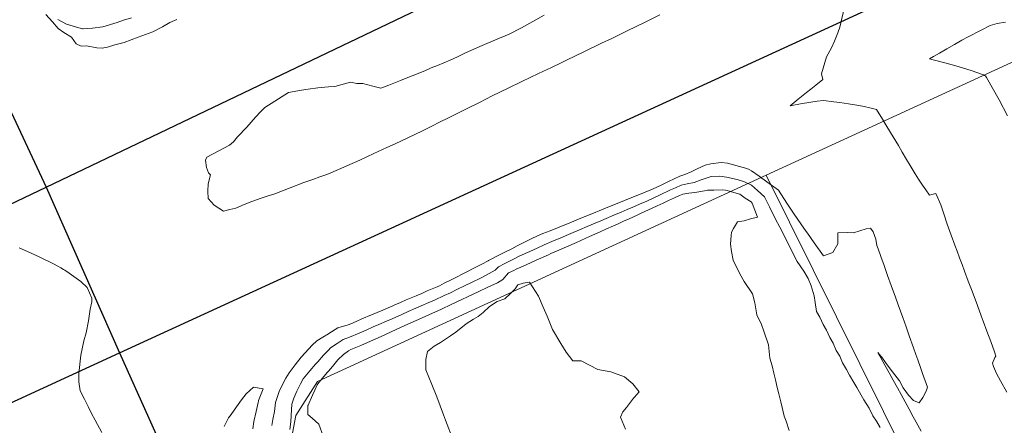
# Model space of a CAD drawing. Header units: inches. Extents: x 11351264 to 11356330, y 6702313 to 6706468.
# Tile 22 of 160: x 11352386 to 11352749, y 6703750 to 6703900. Entities that reach past the tile are written whole.
import ezdxf

# ---------------------------------------------------------------- set-up
doc = ezdxf.new("R2010")
doc.units = ezdxf.units.IN
doc.header["$MEASUREMENT"] = 0
doc.layers.add('Shumate_Contours_clip1', color=7, linetype='Continuous', lineweight=0)
doc.layers.add('Shumate_Parcels_clip1', color=7, linetype='Continuous', lineweight=0)
doc.layers.add('Shumate_Streets_clip1', color=7, linetype='Continuous')

msp = doc.modelspace()

# ---------------------------------------------------------------- linework, layer by layer
at = {"layer": 'Shumate_Contours_clip1'}
for points, elevation in [([(11352690.38, 6703905.32), (11352688.47, 6703896.87), (11352687.72, 6703894.88), (11352686.43, 6703891.78), (11352685.39, 6703889.32), (11352683.59, 6703885.94), (11352681.71, 6703879.79), (11352682.22, 6703877.67), (11352679.56, 6703875.57), (11352677.79, 6703874.14), (11352676.16, 6703872.83), (11352673.09, 6703870.37), (11352670.19, 6703868.01), (11352674, 6703868.66), (11352677.81, 6703869.3), (11352680.11, 6703869.64), (11352682.39, 6703869.96), (11352686.19, 6703869.47), (11352688.43, 6703869.15), (11352691.6, 6703868.63), (11352695.47, 6703868.04), (11352697.42, 6703867.71), (11352699.45, 6703867.21), (11352701.99, 6703866.58), (11352704.15, 6703863.06), (11352705.45, 6703860.9), (11352707.1, 6703858.19), (11352710.04, 6703853.31), (11352711.47, 6703850.92), (11352713.07, 6703848.25), (11352714.4, 6703846.03), (11352716.21, 6703842.97), (11352717.48, 6703840.97), (11352718.93, 6703838.75), (11352720.12, 6703837), (11352721.43, 6703835.01), (11352722.3, 6703835.26), (11352723.85, 6703835.63), (11352725.69, 6703831.48), (11352726.78, 6703828.15), (11352727.95, 6703824.45), (11352729.47, 6703820.32), (11352730.83, 6703816.63), (11352731.65, 6703814.43), (11352732.54, 6703812.02), (11352733.46, 6703809.59), (11352734.4, 6703807.08), (11352735.78, 6703803.41), (11352737.16, 6703799.75), (11352739.14, 6703794.45), (11352740.54, 6703790.68), (11352741.28, 6703788.72), (11352742.66, 6703785.06), (11352744.08, 6703781.19), (11352745.42, 6703777.44), (11352745.98, 6703775.82), (11352745.61, 6703775.27), (11352744.7, 6703773.28), (11352745.09, 6703772.01), (11352746.19, 6703769.4), (11352747.64, 6703766.7), (11352750.04, 6703762.61)], 1414), ([(11352395.87, 6703901.54), (11352398.35, 6703898.82), (11352400.42, 6703896.41), (11352402.55, 6703894.93), (11352405.31, 6703893.19), (11352407.04, 6703890.82), (11352408.88, 6703889.92), (11352410.86, 6703890.08), (11352414.67, 6703889.35), (11352416.66, 6703889.16), (11352418.65, 6703889.54), (11352421.27, 6703890.38), (11352424.72, 6703891.32), (11352429.93, 6703893.23), (11352435.26, 6703895.21), (11352438.89, 6703896.98), (11352441.53, 6703898.64), (11352444.2, 6703899.69)], 1414), ([(11352427.51, 6703900.32), (11352424.49, 6703899.48), (11352422.2, 6703898.67), (11352416.88, 6703897.08), (11352413.06, 6703896.53), (11352409.67, 6703896.3), (11352409.42, 6703896.34), (11352408.93, 6703896.37), (11352405.99, 6703897.3), (11352403.51, 6703898.05), (11352400.29, 6703899.77)], 1414), ([(11352579.54, 6703901.28), (11352571.2, 6703896.68), (11352566.59, 6703894.38), (11352561.63, 6703892.24), (11352556.67, 6703890.1), (11352550.5, 6703887.46), (11352547.51, 6703886.03), (11352544.84, 6703884.77), (11352540.17, 6703882.81), (11352537.92, 6703881.91), (11352535.52, 6703880.89), (11352530.9, 6703879.01), (11352527.42, 6703877.64), (11352526.52, 6703877.24), (11352522.23, 6703875.57), (11352519.35, 6703874.45), (11352516.42, 6703875.19), (11352512.7, 6703876.14), (11352510.44, 6703876.23), (11352508.13, 6703876.7), (11352502.43, 6703875.11), (11352500, 6703874.9), (11352496.16, 6703874.56), (11352492.5, 6703874.12), (11352490.11, 6703873.7), (11352485.24, 6703872.86), (11352476.59, 6703867.35), (11352475.14, 6703865.88), (11352473.18, 6703863.8), (11352469.89, 6703860.15), (11352466.56, 6703856.54), (11352465.09, 6703854.73), (11352463.55, 6703853.47), (11352459.62, 6703851.38), (11352455.23, 6703849.01), (11352454.67, 6703847.89), (11352455.06, 6703845.3), (11352455.8, 6703843.31), (11352456.62, 6703842.54), (11352455.68, 6703839.18), (11352455.54, 6703836.53), (11352455.66, 6703833.88), (11352457.97, 6703831.39), (11352461.41, 6703829.18), (11352463.72, 6703829.73), (11352465.85, 6703830.33), (11352468.96, 6703831.6), (11352471.81, 6703832.74), (11352475.2, 6703833.96), (11352477.87, 6703834.81), (11352480.26, 6703835.57), (11352485.95, 6703837.78), (11352490.91, 6703839.72), (11352494.26, 6703840.86), (11352496.8, 6703841.8), (11352499.05, 6703842.56), (11352500, 6703842.96), (11352503.76, 6703844.54), (11352506.79, 6703845.86), (11352511.53, 6703847.91), (11352516.77, 6703850.45), (11352521.54, 6703852.62), (11352524.62, 6703854.01), (11352529.26, 6703856.12), (11352534.62, 6703858.73), (11352538.65, 6703860.74), (11352540.49, 6703861.66), (11352544.74, 6703863.77), (11352550.85, 6703866.8), (11352555.69, 6703869.23), (11352560.4, 6703871.63), (11352566.18, 6703874.45), (11352571.32, 6703876.95), (11352577.42, 6703879.9), (11352582.18, 6703882.08), (11352586.01, 6703883.92), (11352588, 6703884.88), (11352593.83, 6703887.68), (11352600.58, 6703890.96), (11352604.4, 6703892.74), (11352610.31, 6703895.63), (11352616.22, 6703898.53), (11352622.12, 6703901.45)], 1414), ([(11352749.52, 6703898.71), (11352746.47, 6703898.3), (11352743.79, 6703897.55), (11352740.5, 6703895.83), (11352735.74, 6703893.36), (11352733.37, 6703892.09), (11352730.65, 6703890.53), (11352727.93, 6703888.96), (11352725.2, 6703887.39), (11352722.97, 6703886.11), (11352721.45, 6703885.22), (11352722.83, 6703884.92), (11352727.18, 6703883.81), (11352731.22, 6703882.69), (11352736.85, 6703881.01), (11352741.38, 6703879.37), (11352741.73, 6703879.13), (11352742.13, 6703879.01), (11352742.46, 6703878.42), (11352747.17, 6703870.2), (11352750.28, 6703864.3)], 1412), ([(11352479.17, 6703750.24), (11352479.56, 6703752.52), (11352480.13, 6703755.44), (11352480.57, 6703758.77), (11352482.03, 6703763.15), (11352484.32, 6703767.69), (11352485.5, 6703769.7), (11352487.76, 6703772.58), (11352489.97, 6703775.4), (11352492.79, 6703778.47), (11352494, 6703779.81), (11352495.72, 6703781.39), (11352497.94, 6703782.76), (11352500, 6703784.02), (11352500.17, 6703784.13), (11352503.53, 6703786.18), (11352507.27, 6703787.34), (11352508.21, 6703787.73), (11352510.26, 6703788.61), (11352512.31, 6703789.49), (11352515.92, 6703791.03), (11352517.98, 6703791.91), (11352520.04, 6703792.79), (11352523.69, 6703794.35), (11352524.53, 6703794.72), (11352526.59, 6703795.6), (11352528.65, 6703796.48), (11352532.31, 6703798.04), (11352534.37, 6703798.92), (11352536.44, 6703799.8), (11352540.14, 6703801.37), (11352540.89, 6703801.72), (11352542.68, 6703802.64), (11352544.95, 6703803.79), (11352547.22, 6703804.94), (11352549.49, 6703806.09), (11352550.27, 6703806.47), (11352554.31, 6703808.54), (11352556.58, 6703809.7), (11352558.85, 6703810.86), (11352559.04, 6703811.02), (11352563.01, 6703813.06), (11352565.28, 6703814.22), (11352567.55, 6703815.37), (11352569.53, 6703816.38), (11352571.79, 6703817.52), (11352572.74, 6703817.96), (11352574.73, 6703818.97), (11352577, 6703820.12), (11352578.99, 6703820.9), (11352581.71, 6703821.98), (11352584.43, 6703823.07), (11352587.15, 6703824.15), (11352588.72, 6703824.82), (11352593.04, 6703826.55), (11352595.8, 6703827.66), (11352598.55, 6703828.78), (11352599.73, 6703829.27), (11352603.61, 6703830.84), (11352606.35, 6703831.95), (11352609.08, 6703833.07), (11352610.52, 6703833.67), (11352614, 6703835.09), (11352616.71, 6703836.19), (11352619.42, 6703837.3), (11352622.81, 6703838.87), (11352625.27, 6703840.09), (11352627.39, 6703841.1), (11352629.51, 6703842.09), (11352631.28, 6703842.65), (11352633.62, 6703843.71), (11352635.9, 6703844.76), (11352638.84, 6703846.05), (11352640.93, 6703846.59), (11352644.68, 6703847.04), (11352647.08, 6703846.79), (11352649.26, 6703846.21), (11352651.44, 6703845.61), (11352654.13, 6703844.85), (11352655.05, 6703844.47), (11352655.95, 6703844.07), (11352658.75, 6703842.04), (11352661.56, 6703839.98), (11352665.79, 6703836.95), (11352666.73, 6703835.51), (11352669.19, 6703831.79), (11352671.65, 6703828.11), (11352674.12, 6703824.46), (11352676.08, 6703821.7), (11352676.49, 6703821.02), (11352679.04, 6703817.48), (11352682.48, 6703812.71), (11352685.85, 6703814.02), (11352687.65, 6703817.2), (11352687.75, 6703821.17), (11352691.44, 6703821.27), (11352693.52, 6703821.15), (11352695.81, 6703821.99), (11352698.19, 6703822.68), (11352699.79, 6703822.86), (11352700.77, 6703821.56), (11352701.65, 6703818.9), (11352702.11, 6703816.51), (11352702.54, 6703815.31), (11352703.56, 6703812.47), (11352704.75, 6703809.17), (11352706.07, 6703805.48), (11352707.39, 6703801.78), (11352708.91, 6703797.51), (11352709.91, 6703794.74), (11352711.64, 6703790.03), (11352712.85, 6703786.65), (11352714.04, 6703783.29), (11352715.59, 6703778.93), (11352716.48, 6703776.41), (11352717.15, 6703774.5), (11352718.15, 6703771.67), (11352718.94, 6703769.42), (11352720.71, 6703764.4), (11352720.2, 6703762.95), (11352719.04, 6703760.64), (11352717.66, 6703758.59), (11352715.56, 6703759.46), (11352713.78, 6703761.41), (11352711.75, 6703764.19), (11352710.38, 6703766.74), (11352708.7, 6703768.95), (11352707.02, 6703771.18), (11352705.33, 6703773.41), (11352703.86, 6703775.38), (11352703.64, 6703775.67), (11352702.5, 6703777.2), (11352703.54, 6703775.32), (11352703.58, 6703775.24), (11352705.08, 6703772.49), (11352706.62, 6703769.71), (11352708.15, 6703766.92), (11352709.68, 6703764.13), (11352711.01, 6703761.7), (11352712.5, 6703758.98), (11352714, 6703756.25), (11352715.49, 6703753.53), (11352715.98, 6703752.62), (11352718.41, 6703748.2)], 1416), ([(11352485.84, 6703748.86), (11352486.11, 6703751.6), (11352486.29, 6703754.02), (11352486.58, 6703758.1), (11352487.26, 6703760.38), (11352488.32, 6703762.87), (11352489.73, 6703765.59), (11352490.69, 6703767.45), (11352493.18, 6703770.44), (11352495.29, 6703772.82), (11352496.08, 6703773.75), (11352498.19, 6703776.19), (11352500, 6703778.06), (11352500.77, 6703778.86), (11352503.21, 6703780.45), (11352505.47, 6703781.92), (11352507.78, 6703782.82), (11352511.39, 6703784.32), (11352513.87, 6703785.39), (11352516.55, 6703786.58), (11352518.59, 6703787.48), (11352521.37, 6703788.69), (11352523.45, 6703789.59), (11352527.03, 6703791.19), (11352529.44, 6703792.27), (11352532.17, 6703793.46), (11352534.23, 6703794.35), (11352537.03, 6703795.56), (11352539.11, 6703796.44), (11352542.7, 6703798.1), (11352544.99, 6703799.17), (11352547.29, 6703800.31), (11352550.36, 6703801.84), (11352552.71, 6703802.96), (11352556.25, 6703804.65), (11352559.27, 6703806.29), (11352561.5, 6703807.51), (11352562.71, 6703808.72), (11352564.95, 6703809.9), (11352567.92, 6703811.38), (11352570.51, 6703812.68), (11352574.19, 6703814.33), (11352576.9, 6703815.56), (11352579.51, 6703816.83), (11352582.32, 6703817.98), (11352585.63, 6703819.34), (11352589.28, 6703820.91), (11352592.52, 6703822.31), (11352595.34, 6703823.49), (11352598.35, 6703824.75), (11352600.39, 6703825.63), (11352602.4, 6703826.51), (11352605.18, 6703827.68), (11352607.93, 6703828.84), (11352610.05, 6703829.76), (11352612.13, 6703830.67), (11352614.64, 6703831.73), (11352617.37, 6703832.88), (11352621.99, 6703835.01), (11352626.05, 6703836.97), (11352627.9, 6703837.81), (11352630.04, 6703838.71), (11352632.23, 6703839.19), (11352634.79, 6703839.76), (11352637.3, 6703840.73), (11352640.31, 6703841.74), (11352641.08, 6703841.89), (11352644.17, 6703842.07), (11352646.67, 6703841.72), (11352650.59, 6703840.85), (11352653.34, 6703839.96), (11352655.85, 6703838.72), (11352658.13, 6703836.84), (11352660.71, 6703834.41), (11352662.52, 6703830.82), (11352664.73, 6703826.28), (11352666.35, 6703823.3), (11352668.45, 6703819.28), (11352670.19, 6703815.66), (11352672.71, 6703810.67), (11352675.22, 6703807.04), (11352676.79, 6703804.38), (11352677.86, 6703801.72), (11352679.04, 6703797.95), (11352679.3, 6703795.57), (11352679.88, 6703792.19), (11352681.07, 6703790.12), (11352682.3, 6703787.44), (11352683.53, 6703785.34), (11352684.7, 6703782.67), (11352685.95, 6703780.55), (11352687.12, 6703777.93), (11352688.41, 6703775.76), (11352689.42, 6703773.34), (11352690.9, 6703770.9), (11352692.05, 6703768.78), (11352693.64, 6703766.16), (11352694.69, 6703764.23), (11352697.35, 6703759.69), (11352699.2, 6703756.7), (11352700.66, 6703753.88), (11352701.9, 6703751.91), (11352703.27, 6703749.6)], 1418), ([(11352498.08, 6703746.36), (11352496.42, 6703750.75), (11352493.96, 6703752.99), (11352492.37, 6703754.33), (11352492.43, 6703757.46), (11352492.47, 6703757.6), (11352492.54, 6703757.78), (11352494.14, 6703761.41), (11352495, 6703763.31), (11352495.86, 6703765.22), (11352496.53, 6703766.09), (11352499.7, 6703769.87), (11352500, 6703770.23), (11352501.5, 6703772), (11352503.44, 6703774.43), (11352505.57, 6703776.46), (11352507.38, 6703777.71), (11352508.29, 6703778.22), (11352511.9, 6703779.77), (11352515.5, 6703781.34), (11352519.42, 6703783.09), (11352521.27, 6703783.93), (11352523.19, 6703784.78), (11352526.78, 6703786.42), (11352530.37, 6703788.05), (11352534.29, 6703789.84), (11352536.15, 6703790.67), (11352538.07, 6703791.51), (11352541.66, 6703793.16), (11352545.25, 6703794.82), (11352549.11, 6703796.61), (11352551.22, 6703797.63), (11352555.14, 6703799.46), (11352558.72, 6703801.14), (11352562.3, 6703802.81), (11352564.27, 6703804), (11352566.33, 6703806.46), (11352568.29, 6703807.36), (11352569.22, 6703807.84), (11352572.9, 6703809.47), (11352576.58, 6703811.11), (11352581.1, 6703813.14), (11352582, 6703813.55), (11352584.08, 6703814.44), (11352587.75, 6703816.07), (11352591.42, 6703817.69), (11352596.26, 6703819.85), (11352598.14, 6703820.66), (11352600.18, 6703821.58), (11352602.22, 6703822.51), (11352605.03, 6703823.79), (11352606.75, 6703824.54), (11352608.78, 6703825.46), (11352610.81, 6703826.38), (11352613.71, 6703827.71), (11352615.29, 6703828.39), (11352619.34, 6703830.27), (11352621.2, 6703831.13), (11352623.41, 6703832.17), (11352625.32, 6703833.06), (11352627.49, 6703834.09), (11352629.42, 6703834.99), (11352630.54, 6703835.45), (11352632.76, 6703835.78), (11352634.97, 6703836.1), (11352638.61, 6703836.6), (11352639.68, 6703836.86), (11352641.99, 6703836.9), (11352645.27, 6703836.99), (11352646.28, 6703836.86), (11352646.94, 6703836.74), (11352649.36, 6703836.05), (11352651.62, 6703835.43), (11352653.6, 6703834.02), (11352655.73, 6703832.56), (11352656.15, 6703832.12), (11352658.13, 6703827.02), (11352655.49, 6703826.33), (11352653.16, 6703825.61), (11352650.79, 6703825.29), (11352649.32, 6703822.85), (11352648.59, 6703821.41), (11352648.42, 6703820.16), (11352648.21, 6703817.03), (11352648.51, 6703814.39), (11352649.13, 6703811.19), (11352651.56, 6703806.16), (11352653.21, 6703803.25), (11352656.22, 6703798.76), (11352657.08, 6703795.43), (11352657.86, 6703791.01), (11352659.53, 6703787.48), (11352660.45, 6703785.06), (11352662.12, 6703779.99), (11352662.69, 6703775.03), (11352663.47, 6703772.23), (11352664.09, 6703769.56), (11352664.73, 6703767.11), (11352665.38, 6703764.28), (11352665.96, 6703761.99), (11352666.65, 6703758.97), (11352667.22, 6703756.87), (11352667.94, 6703753.68), (11352668.66, 6703751.83), (11352669.77, 6703748.46)], 1420), ([(11352416.51, 6703747.68), (11352414.04, 6703752.3), (11352412.71, 6703754.66), (11352411.47, 6703757.32), (11352410.19, 6703760), (11352408.58, 6703763.01), (11352408.02, 6703766.4), (11352408.07, 6703769.47), (11352408.79, 6703776.21), (11352409.91, 6703781.44), (11352410.72, 6703784.42), (11352411.66, 6703788.76), (11352412.27, 6703793.1), (11352412.82, 6703795.86), (11352412.84, 6703796.49), (11352412.87, 6703797.15), (11352411.15, 6703801.04), (11352408.77, 6703803.24), (11352404.49, 6703806.34), (11352402.91, 6703807.4), (11352402.45, 6703807.66), (11352401.38, 6703808.33), (11352398.95, 6703809.72), (11352393.69, 6703812.29), (11352390.29, 6703813.86), (11352386.01, 6703815.67)], 1414), ([(11352545.95, 6703744.93), (11352543.14, 6703752.19), (11352542.41, 6703754.16), (11352539.94, 6703760.82), (11352538.09, 6703765.33), (11352535.91, 6703770.83), (11352535.85, 6703774.57), (11352536.47, 6703777.48), (11352538.95, 6703779.49), (11352541.29, 6703780.89), (11352544.95, 6703783.28), (11352546.95, 6703784.65), (11352550.82, 6703787.71), (11352553.41, 6703789.42), (11352555.23, 6703790.44), (11352556.99, 6703791.85), (11352559.41, 6703794.12), (11352562.15, 6703795.89), (11352564.97, 6703796.96), (11352567.23, 6703798.99), (11352568.78, 6703800.58), (11352569.78, 6703802.07), (11352571.75, 6703802.62), (11352574.05, 6703802.98), (11352577.46, 6703797.83), (11352579.14, 6703793.9), (11352580.58, 6703790.49), (11352582.61, 6703785.57), (11352585.7, 6703780.46), (11352587.61, 6703777.32), (11352590.02, 6703774.11), (11352593.14, 6703774.09), (11352599.33, 6703770.89), (11352604.11, 6703769.98), (11352609.14, 6703768.24), (11352612.23, 6703765.58), (11352614.56, 6703762.7), (11352612.81, 6703760.7), (11352612.39, 6703760.32), (11352609.82, 6703756.96), (11352608.53, 6703755.33), (11352607.64, 6703753.33), (11352609.53, 6703748.93)], 1422), ([(11352472.21, 6703749.03), (11352472.55, 6703751.73), (11352473.36, 6703755.43), (11352474.14, 6703758.69), (11352474.26, 6703759.22), (11352474.3, 6703759.46), (11352475.94, 6703763.72), (11352472.46, 6703764.44), (11352469.75, 6703761.94), (11352468.02, 6703759.77), (11352466.11, 6703757.18), (11352464.17, 6703754.31), (11352463.25, 6703753.09), (11352462.81, 6703752.41), (11352461.62, 6703749.96)], 1414)]:
    msp.add_lwpolyline(points, dxfattribs=dict(at, elevation=elevation))
at = {"layer": 'Shumate_Parcels_clip1'}
for points in [[(11352739, 6703686), (11352661.29, 6703842.38), (11352769.69, 6703892.15), (11352770.69, 6703892.63), (11352770.89, 6703892.72), (11352776.81, 6703895.68), (11352847, 6703738)], [(11352739, 6703686), (11352847, 6703468.5), (11352627.93, 6703372.31), (11352619, 6703394), (11352498.05, 6703663.4), (11352509, 6703668), (11352495, 6703697.5), (11352485, 6703715), (11352484, 6703732.5), (11352488, 6703754), (11352495.94, 6703766.47), (11352661.29, 6703842.38)]]:
    msp.add_lwpolyline(points, close=True, dxfattribs=at)
at = {"layer": 'Shumate_Streets_clip1', "color": 4}
msp.add_line((11352396, 6703838), (11352423, 6703777), dxfattribs=at)
for points in [[(11351989, 6704801), (11352023, 6704722), (11352118, 6704490), (11352208, 6704265.5), (11352353, 6703932), (11352377, 6703878.5), (11352396, 6703838)], [(11352423, 6703777), (11352521, 6703559), (11352539, 6703519), (11352584, 6703421), (11352654, 6703243), (11352741, 6702980.5), (11352804, 6702795.5), (11352811, 6702777), (11352817, 6702763), (11352819, 6702759), (11352827, 6702741), (11352836, 6702723.5), (11352846, 6702706.5), (11352856, 6702690), (11352868, 6702673.5), (11352879, 6702658), (11352881, 6702655.5)]]:
    msp.add_lwpolyline(points, dxfattribs=at)
at = {"layer": 'Shumate_Streets_clip1', "color": 2}
for points in [[(11352396, 6703838), (11352645, 6703957), (11352679, 6703973.5), (11352713, 6703989), (11352747, 6704004.5), (11352781, 6704020), (11352816, 6704034.5), (11352850, 6704048.5), (11352885, 6704062.5), (11352920, 6704076), (11352955, 6704088.5), (11352991, 6704101.5), (11352997.01, 6704103.61)], [(11352423, 6703777), (11352753, 6703928.5), (11352774, 6703939), (11352785, 6703944.5), (11352817, 6703960), (11352850, 6703975), (11352882, 6703989.5), (11352915, 6704003.5), (11352948, 6704017), (11352981, 6704030), (11353002, 6704038), (11353009, 6704041)], [(11351586, 6703362), (11351633, 6703387.5), (11351681, 6703414), (11351729, 6703441.5), (11351776, 6703469.5), (11351808, 6703497), (11351840, 6703524), (11351873, 6703550), (11351906, 6703575), (11351940, 6703599.5), (11351975, 6703623), (11352010, 6703646), (11352046, 6703668), (11352082, 6703689), (11352312, 6703798), (11352396, 6703838)], [(11351586, 6703362), (11351835, 6703477.5), (11352073, 6703596), (11352281, 6703711.5), (11352300, 6703720.5), (11352423, 6703777)]]:
    msp.add_lwpolyline(points, dxfattribs=at)

doc.saveas('drawing.dxf')
